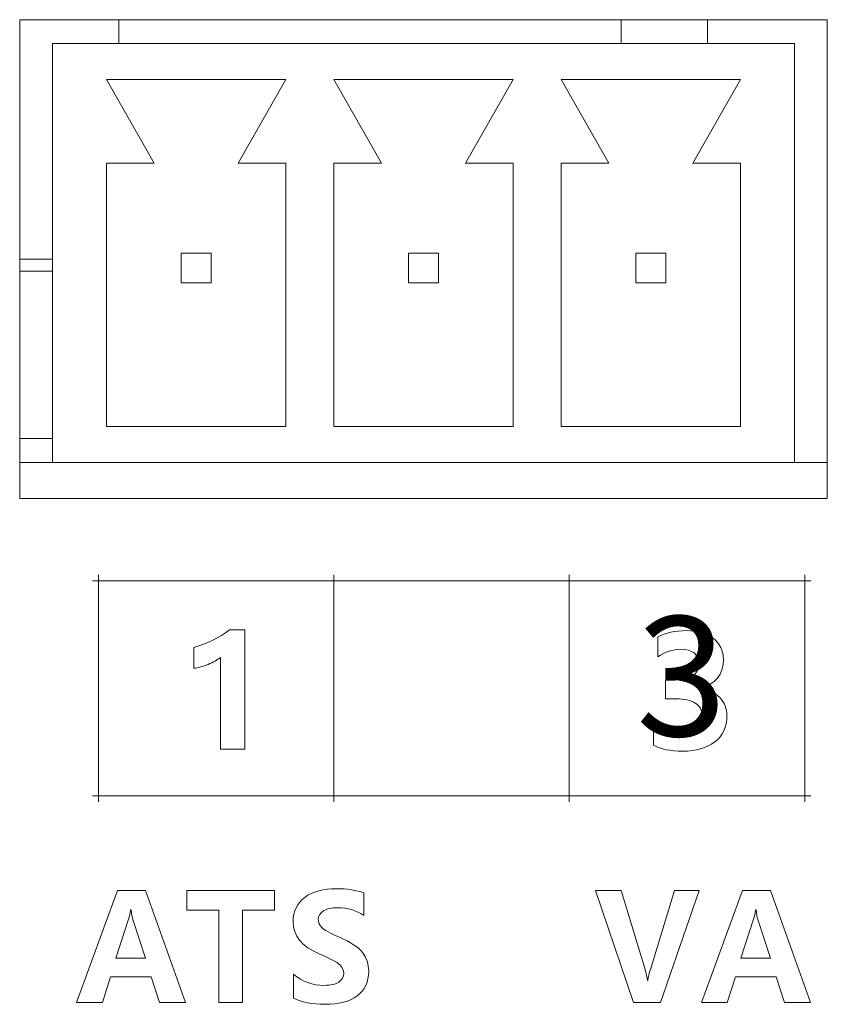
# Model space of a CAD drawing. Header units: millimetres. Extents: x -2516 to -1354, y 370 to 1898.
# Tile 49 of 53: x -1858 to -1845, y 987 to 1004. Entities that reach past the tile are written whole.
import ezdxf

# ---------------------------------------------------------------- set-up
doc = ezdxf.new("R2010")
doc.units = ezdxf.units.MM
doc.layers.add('FORMAT', color=7, linetype='Continuous')

msp = doc.modelspace()

# ---------------------------------------------------------------- linework, layer by layer
at = {"color": 7, "linetype": 'Continuous', "lineweight": 5}
for p, q in [((-1858.447, 1003.694), (-1858.447, 995.694)), ((-1844.947, 1003.694), (-1858.447, 1003.694)), ((-1856.791, 1003.694), (-1856.791, 1003.294)), ((-1848.391, 1003.694), (-1848.391, 1003.294)), ((-1846.951, 1003.694), (-1846.951, 1003.294)), ((-1844.947, 995.694), (-1844.947, 1003.694)), ((-1857.897, 1003.294), (-1845.497, 1003.294)), ((-1857.897, 996.294), (-1857.897, 1003.294)), ((-1845.497, 1003.294), (-1845.497, 996.294)), ((-1856.997, 1002.694), (-1856.197, 1001.294)), ((-1853.997, 1002.694), (-1856.997, 1002.694)), ((-1854.797, 1001.294), (-1853.997, 1002.694)), ((-1853.197, 1002.694), (-1852.397, 1001.294)), ((-1850.197, 1002.694), (-1853.197, 1002.694)), ((-1850.997, 1001.294), (-1850.197, 1002.694)), ((-1846.397, 1002.694), (-1849.397, 1002.694)), ((-1849.397, 1002.694), (-1848.597, 1001.294)), ((-1847.197, 1001.294), (-1846.397, 1002.694)), ((-1856.197, 1001.294), (-1856.997, 1001.294)), ((-1856.997, 1001.294), (-1856.997, 996.894)), ((-1853.997, 1001.294), (-1854.797, 1001.294)), ((-1853.997, 996.894), (-1853.997, 1001.294)), ((-1852.397, 1001.294), (-1853.197, 1001.294)), ((-1853.197, 1001.294), (-1853.197, 996.894)), ((-1850.197, 1001.294), (-1850.997, 1001.294)), ((-1850.197, 996.894), (-1850.197, 1001.294)), ((-1848.597, 1001.294), (-1849.397, 1001.294)), ((-1849.397, 1001.294), (-1849.397, 996.894)), ((-1846.397, 1001.294), (-1847.197, 1001.294)), ((-1846.397, 996.894), (-1846.397, 1001.294)), ((-1855.247, 999.794), (-1855.747, 999.794)), ((-1855.747, 999.794), (-1855.747, 999.294)), ((-1855.247, 999.294), (-1855.247, 999.794)), ((-1851.447, 999.794), (-1851.947, 999.794)), ((-1851.947, 999.794), (-1851.947, 999.294)), ((-1851.447, 999.294), (-1851.447, 999.794)), ((-1848.147, 999.794), (-1848.147, 999.294)), ((-1847.647, 999.794), (-1848.147, 999.794)), ((-1847.647, 999.294), (-1847.647, 999.794)), ((-1858.447, 999.694), (-1857.897, 999.694)), ((-1855.747, 999.294), (-1855.247, 999.294)), ((-1851.947, 999.294), (-1851.447, 999.294)), ((-1848.147, 999.294), (-1847.647, 999.294)), ((-1856.997, 996.894), (-1853.997, 996.894)), ((-1853.197, 996.894), (-1850.197, 996.894)), ((-1849.397, 996.894), (-1846.397, 996.894)), ((-1858.447, 996.694), (-1857.897, 996.694)), ((-1858.447, 996.294), (-1857.897, 996.294)), ((-1845.497, 996.294), (-1857.897, 996.294)), ((-1845.497, 996.294), (-1844.947, 996.294)), ((-1858.447, 995.694), (-1844.947, 995.694))]:
    msp.add_line(p, q, dxfattribs=at)
at = {"color": 8, "linetype": 'Continuous', "lineweight": 5}
msp.add_line((-1857.897, 999.494), (-1858.447, 999.494), dxfattribs=at)
at = {"layer": 'FORMAT', "color": 7, "lineweight": 5}
for points, knots in [([(-1857.13, 990.622), (-1857.13, 990.622), (-1857.13, 990.722), (-1857.13, 990.722), (-1857.13, 990.722), (-1857.13, 990.722), (-1857.13, 994.315), (-1857.13, 994.315), (-1857.13, 994.315), (-1857.13, 994.315), (-1857.13, 994.415), (-1857.13, 994.415)], [0, 0, 0, 0, 0.25, 0.25, 0.25, 0.25, 0.5, 0.5, 0.5, 0.5, 1, 1, 1, 1]), ([(-1853.195, 990.622), (-1853.195, 990.622), (-1853.195, 990.722), (-1853.195, 990.722), (-1853.195, 990.722), (-1853.195, 990.722), (-1853.195, 994.315), (-1853.195, 994.315), (-1853.195, 994.315), (-1853.195, 994.315), (-1853.195, 994.415), (-1853.195, 994.415)], [0, 0, 0, 0, 0.25, 0.25, 0.25, 0.25, 0.5, 0.5, 0.5, 0.5, 1, 1, 1, 1]), ([(-1849.259, 990.622), (-1849.259, 990.622), (-1849.259, 990.722), (-1849.259, 990.722), (-1849.259, 990.722), (-1849.259, 990.722), (-1849.259, 994.315), (-1849.259, 994.315), (-1849.259, 994.315), (-1849.259, 994.315), (-1849.259, 994.415), (-1849.259, 994.415)], [0, 0, 0, 0, 0.25, 0.25, 0.25, 0.25, 0.5, 0.5, 0.5, 0.5, 1, 1, 1, 1]), ([(-1845.323, 990.622), (-1845.323, 990.622), (-1845.323, 990.722), (-1845.323, 990.722), (-1845.323, 990.722), (-1845.323, 990.722), (-1845.323, 994.315), (-1845.323, 994.315), (-1845.323, 994.315), (-1845.323, 994.315), (-1845.323, 994.415), (-1845.323, 994.415)], [0, 0, 0, 0, 0.25, 0.25, 0.25, 0.25, 0.5, 0.5, 0.5, 0.5, 1, 1, 1, 1]), ([(-1857.23, 994.315), (-1857.23, 994.315), (-1857.13, 994.315), (-1857.13, 994.315), (-1857.13, 994.315), (-1857.13, 994.315), (-1853.195, 994.315), (-1853.195, 994.315), (-1853.195, 994.315), (-1853.195, 994.315), (-1849.259, 994.315), (-1849.259, 994.315), (-1849.259, 994.315), (-1849.259, 994.315), (-1845.323, 994.315), (-1845.323, 994.315), (-1845.323, 994.315), (-1845.323, 994.315), (-1845.223, 994.315), (-1845.223, 994.315)], [0, 0, 0, 0, 0.166667, 0.166667, 0.166667, 0.166667, 0.333333, 0.333333, 0.333333, 0.333333, 0.5, 0.5, 0.5, 0.5, 0.666667, 0.666667, 0.666667, 0.666667, 1, 1, 1, 1]), ([(-1854.682, 993.495), (-1854.682, 993.495), (-1854.682, 991.504), (-1854.682, 991.504), (-1854.682, 991.504), (-1854.682, 991.504), (-1855.091, 991.504), (-1855.091, 991.504), (-1855.091, 991.504), (-1855.091, 991.504), (-1855.091, 993.037), (-1855.091, 993.037), (-1855.091, 993.037), (-1855.141, 992.993), (-1855.21, 992.954), (-1855.298, 992.919), (-1855.298, 992.919), (-1855.385, 992.884), (-1855.464, 992.863), (-1855.537, 992.855), (-1855.537, 992.855), (-1855.537, 992.855), (-1855.537, 993.203), (-1855.537, 993.203), (-1855.537, 993.203), (-1855.308, 993.27), (-1855.109, 993.367), (-1854.942, 993.495), (-1854.942, 993.495), (-1854.942, 993.495), (-1854.682, 993.495), (-1854.682, 993.495)], [0, 0, 0, 0, 0.111111, 0.111111, 0.111111, 0.111111, 0.222222, 0.222222, 0.222222, 0.222222, 0.333333, 0.333333, 0.333333, 0.333333, 0.444444, 0.444444, 0.444444, 0.444444, 0.555556, 0.555556, 0.555556, 0.555556, 0.666667, 0.666667, 0.666667, 0.666667, 0.777778, 0.777778, 0.777778, 0.777778, 1, 1, 1, 1]), ([(-1847.852, 991.927), (-1847.722, 991.83), (-1847.571, 991.782), (-1847.397, 991.782), (-1847.397, 991.782), (-1847.288, 991.782), (-1847.2, 991.806), (-1847.136, 991.855), (-1847.136, 991.855), (-1847.071, 991.903), (-1847.039, 991.973), (-1847.039, 992.062), (-1847.039, 992.062), (-1847.039, 992.155), (-1847.077, 992.225), (-1847.154, 992.273), (-1847.154, 992.273), (-1847.23, 992.322), (-1847.338, 992.346), (-1847.476, 992.346), (-1847.476, 992.346), (-1847.476, 992.346), (-1847.65, 992.346), (-1847.65, 992.346), (-1847.65, 992.346), (-1847.65, 992.346), (-1847.65, 992.659), (-1847.65, 992.659), (-1847.65, 992.659), (-1847.65, 992.659), (-1847.49, 992.659), (-1847.49, 992.659), (-1847.49, 992.659), (-1847.229, 992.659), (-1847.098, 992.747), (-1847.098, 992.924), (-1847.098, 992.924), (-1847.098, 993.089), (-1847.198, 993.173), (-1847.398, 993.173), (-1847.398, 993.173), (-1847.529, 993.173), (-1847.656, 993.13), (-1847.779, 993.044), (-1847.779, 993.044), (-1847.779, 993.044), (-1847.779, 993.38), (-1847.779, 993.38), (-1847.779, 993.38), (-1847.646, 993.449), (-1847.488, 993.484), (-1847.306, 993.484), (-1847.306, 993.484), (-1847.121, 993.484), (-1846.971, 993.442), (-1846.857, 993.357), (-1846.857, 993.357), (-1846.742, 993.272), (-1846.684, 993.154), (-1846.684, 993.003), (-1846.684, 993.003), (-1846.684, 992.748), (-1846.813, 992.588), (-1847.072, 992.522), (-1847.072, 992.522), (-1847.072, 992.522), (-1847.072, 992.516), (-1847.072, 992.516), (-1847.072, 992.516), (-1846.936, 992.501), (-1846.827, 992.452), (-1846.746, 992.367), (-1846.746, 992.367), (-1846.665, 992.283), (-1846.624, 992.18), (-1846.624, 992.06), (-1846.624, 992.06), (-1846.624, 991.874), (-1846.691, 991.73), (-1846.827, 991.626), (-1846.827, 991.626), (-1846.962, 991.522), (-1847.143, 991.47), (-1847.368, 991.47), (-1847.368, 991.47), (-1847.569, 991.47), (-1847.73, 991.503), (-1847.852, 991.569), (-1847.852, 991.569), (-1847.852, 991.569), (-1847.852, 991.927), (-1847.852, 991.927)], [0, 0, 0, 0, 0.041667, 0.041667, 0.041667, 0.041667, 0.083333, 0.083333, 0.083333, 0.083333, 0.125, 0.125, 0.125, 0.125, 0.166667, 0.166667, 0.166667, 0.166667, 0.208333, 0.208333, 0.208333, 0.208333, 0.25, 0.25, 0.25, 0.25, 0.291667, 0.291667, 0.291667, 0.291667, 0.333333, 0.333333, 0.333333, 0.333333, 0.375, 0.375, 0.375, 0.375, 0.416667, 0.416667, 0.416667, 0.416667, 0.458333, 0.458333, 0.458333, 0.458333, 0.5, 0.5, 0.5, 0.5, 0.541667, 0.541667, 0.541667, 0.541667, 0.583333, 0.583333, 0.583333, 0.583333, 0.625, 0.625, 0.625, 0.625, 0.666667, 0.666667, 0.666667, 0.666667, 0.708333, 0.708333, 0.708333, 0.708333, 0.75, 0.75, 0.75, 0.75, 0.791667, 0.791667, 0.791667, 0.791667, 0.833333, 0.833333, 0.833333, 0.833333, 0.875, 0.875, 0.875, 0.875, 0.916667, 0.916667, 0.916667, 0.916667, 1, 1, 1, 1]), ([(-1857.23, 990.722), (-1857.23, 990.722), (-1857.13, 990.722), (-1857.13, 990.722), (-1857.13, 990.722), (-1857.13, 990.722), (-1853.195, 990.722), (-1853.195, 990.722), (-1853.195, 990.722), (-1853.195, 990.722), (-1849.259, 990.722), (-1849.259, 990.722), (-1849.259, 990.722), (-1849.259, 990.722), (-1845.323, 990.722), (-1845.323, 990.722), (-1845.323, 990.722), (-1845.323, 990.722), (-1845.223, 990.722), (-1845.223, 990.722)], [0, 0, 0, 0, 0.166667, 0.166667, 0.166667, 0.166667, 0.333333, 0.333333, 0.333333, 0.333333, 0.5, 0.5, 0.5, 0.5, 0.666667, 0.666667, 0.666667, 0.666667, 1, 1, 1, 1]), ([(-1855.673, 987.272), (-1855.673, 987.272), (-1856.107, 987.272), (-1856.107, 987.272), (-1856.107, 987.272), (-1856.107, 987.272), (-1856.247, 987.7), (-1856.247, 987.7), (-1856.247, 987.7), (-1856.247, 987.7), (-1856.926, 987.7), (-1856.926, 987.7), (-1856.926, 987.7), (-1856.926, 987.7), (-1857.063, 987.272), (-1857.063, 987.272), (-1857.063, 987.272), (-1857.063, 987.272), (-1857.495, 987.272), (-1857.495, 987.272), (-1857.495, 987.272), (-1857.495, 987.272), (-1856.811, 989.14), (-1856.811, 989.14), (-1856.811, 989.14), (-1856.811, 989.14), (-1856.343, 989.14), (-1856.343, 989.14), (-1856.343, 989.14), (-1856.343, 989.14), (-1855.673, 987.272), (-1855.673, 987.272)], [0, 0, 0, 0, 0.111111, 0.111111, 0.111111, 0.111111, 0.222222, 0.222222, 0.222222, 0.222222, 0.333333, 0.333333, 0.333333, 0.333333, 0.444444, 0.444444, 0.444444, 0.444444, 0.555556, 0.555556, 0.555556, 0.555556, 0.666667, 0.666667, 0.666667, 0.666667, 0.777778, 0.777778, 0.777778, 0.777778, 1, 1, 1, 1]), ([(-1854.187, 988.814), (-1854.187, 988.814), (-1854.72, 988.814), (-1854.72, 988.814), (-1854.72, 988.814), (-1854.72, 988.814), (-1854.72, 987.272), (-1854.72, 987.272), (-1854.72, 987.272), (-1854.72, 987.272), (-1855.119, 987.272), (-1855.119, 987.272), (-1855.119, 987.272), (-1855.119, 987.272), (-1855.119, 988.814), (-1855.119, 988.814), (-1855.119, 988.814), (-1855.119, 988.814), (-1855.651, 988.814), (-1855.651, 988.814), (-1855.651, 988.814), (-1855.651, 988.814), (-1855.651, 989.14), (-1855.651, 989.14), (-1855.651, 989.14), (-1855.651, 989.14), (-1854.187, 989.14), (-1854.187, 989.14), (-1854.187, 989.14), (-1854.187, 989.14), (-1854.187, 988.814), (-1854.187, 988.814)], [0, 0, 0, 0, 0.111111, 0.111111, 0.111111, 0.111111, 0.222222, 0.222222, 0.222222, 0.222222, 0.333333, 0.333333, 0.333333, 0.333333, 0.444444, 0.444444, 0.444444, 0.444444, 0.555556, 0.555556, 0.555556, 0.555556, 0.666667, 0.666667, 0.666667, 0.666667, 0.777778, 0.777778, 0.777778, 0.777778, 1, 1, 1, 1]), ([(-1853.87, 987.742), (-1853.72, 987.618), (-1853.549, 987.556), (-1853.358, 987.556), (-1853.358, 987.556), (-1853.249, 987.556), (-1853.168, 987.574), (-1853.113, 987.612), (-1853.113, 987.612), (-1853.058, 987.649), (-1853.031, 987.697), (-1853.031, 987.756), (-1853.031, 987.756), (-1853.031, 987.806), (-1853.053, 987.854), (-1853.096, 987.899), (-1853.096, 987.899), (-1853.139, 987.944), (-1853.254, 988.005), (-1853.44, 988.082), (-1853.44, 988.082), (-1853.732, 988.206), (-1853.877, 988.386), (-1853.877, 988.622), (-1853.877, 988.622), (-1853.877, 988.796), (-1853.811, 988.931), (-1853.679, 989.027), (-1853.679, 989.027), (-1853.547, 989.123), (-1853.372, 989.171), (-1853.154, 989.171), (-1853.154, 989.171), (-1852.972, 989.171), (-1852.818, 989.148), (-1852.695, 989.1), (-1852.695, 989.1), (-1852.695, 989.1), (-1852.695, 988.726), (-1852.695, 988.726), (-1852.695, 988.726), (-1852.82, 988.811), (-1852.967, 988.854), (-1853.135, 988.854), (-1853.135, 988.854), (-1853.233, 988.854), (-1853.311, 988.836), (-1853.37, 988.8), (-1853.37, 988.8), (-1853.428, 988.764), (-1853.458, 988.717), (-1853.458, 988.656), (-1853.458, 988.656), (-1853.458, 988.608), (-1853.438, 988.564), (-1853.398, 988.523), (-1853.398, 988.523), (-1853.357, 988.482), (-1853.258, 988.428), (-1853.1, 988.359), (-1853.1, 988.359), (-1852.914, 988.279), (-1852.786, 988.195), (-1852.717, 988.106), (-1852.717, 988.106), (-1852.647, 988.018), (-1852.613, 987.913), (-1852.613, 987.791), (-1852.613, 987.791), (-1852.613, 987.611), (-1852.676, 987.475), (-1852.803, 987.381), (-1852.803, 987.381), (-1852.93, 987.286), (-1853.111, 987.24), (-1853.344, 987.24), (-1853.344, 987.24), (-1853.558, 987.24), (-1853.734, 987.274), (-1853.87, 987.343), (-1853.87, 987.343), (-1853.87, 987.343), (-1853.87, 987.742), (-1853.87, 987.742)], [0, 0, 0, 0, 0.045455, 0.045455, 0.045455, 0.045455, 0.090909, 0.090909, 0.090909, 0.090909, 0.136364, 0.136364, 0.136364, 0.136364, 0.181818, 0.181818, 0.181818, 0.181818, 0.227273, 0.227273, 0.227273, 0.227273, 0.272727, 0.272727, 0.272727, 0.272727, 0.318182, 0.318182, 0.318182, 0.318182, 0.363636, 0.363636, 0.363636, 0.363636, 0.409091, 0.409091, 0.409091, 0.409091, 0.454545, 0.454545, 0.454545, 0.454545, 0.5, 0.5, 0.5, 0.5, 0.545455, 0.545455, 0.545455, 0.545455, 0.590909, 0.590909, 0.590909, 0.590909, 0.636364, 0.636364, 0.636364, 0.636364, 0.681818, 0.681818, 0.681818, 0.681818, 0.727273, 0.727273, 0.727273, 0.727273, 0.772727, 0.772727, 0.772727, 0.772727, 0.818182, 0.818182, 0.818182, 0.818182, 0.863636, 0.863636, 0.863636, 0.863636, 0.909091, 0.909091, 0.909091, 0.909091, 1, 1, 1, 1]), ([(-1847.086, 989.14), (-1847.086, 989.14), (-1847.734, 987.272), (-1847.734, 987.272), (-1847.734, 987.272), (-1847.734, 987.272), (-1848.184, 987.272), (-1848.184, 987.272), (-1848.184, 987.272), (-1848.184, 987.272), (-1848.824, 989.14), (-1848.824, 989.14), (-1848.824, 989.14), (-1848.824, 989.14), (-1848.395, 989.14), (-1848.395, 989.14), (-1848.395, 989.14), (-1848.395, 989.14), (-1847.991, 987.819), (-1847.991, 987.819), (-1847.991, 987.819), (-1847.971, 987.754), (-1847.959, 987.693), (-1847.954, 987.635), (-1847.954, 987.635), (-1847.954, 987.635), (-1847.947, 987.635), (-1847.947, 987.635), (-1847.947, 987.635), (-1847.94, 987.694), (-1847.926, 987.758), (-1847.905, 987.824), (-1847.905, 987.824), (-1847.905, 987.824), (-1847.502, 989.14), (-1847.502, 989.14), (-1847.502, 989.14), (-1847.502, 989.14), (-1847.086, 989.14), (-1847.086, 989.14)], [0, 0, 0, 0, 0.090909, 0.090909, 0.090909, 0.090909, 0.181818, 0.181818, 0.181818, 0.181818, 0.272727, 0.272727, 0.272727, 0.272727, 0.363636, 0.363636, 0.363636, 0.363636, 0.454545, 0.454545, 0.454545, 0.454545, 0.545455, 0.545455, 0.545455, 0.545455, 0.636364, 0.636364, 0.636364, 0.636364, 0.727273, 0.727273, 0.727273, 0.727273, 0.818182, 0.818182, 0.818182, 0.818182, 1, 1, 1, 1]), ([(-1845.229, 987.272), (-1845.229, 987.272), (-1845.663, 987.272), (-1845.663, 987.272), (-1845.663, 987.272), (-1845.663, 987.272), (-1845.803, 987.7), (-1845.803, 987.7), (-1845.803, 987.7), (-1845.803, 987.7), (-1846.482, 987.7), (-1846.482, 987.7), (-1846.482, 987.7), (-1846.482, 987.7), (-1846.619, 987.272), (-1846.619, 987.272), (-1846.619, 987.272), (-1846.619, 987.272), (-1847.051, 987.272), (-1847.051, 987.272), (-1847.051, 987.272), (-1847.051, 987.272), (-1846.367, 989.14), (-1846.367, 989.14), (-1846.367, 989.14), (-1846.367, 989.14), (-1845.899, 989.14), (-1845.899, 989.14), (-1845.899, 989.14), (-1845.899, 989.14), (-1845.229, 987.272), (-1845.229, 987.272)], [0, 0, 0, 0, 0.111111, 0.111111, 0.111111, 0.111111, 0.222222, 0.222222, 0.222222, 0.222222, 0.333333, 0.333333, 0.333333, 0.333333, 0.444444, 0.444444, 0.444444, 0.444444, 0.555556, 0.555556, 0.555556, 0.555556, 0.666667, 0.666667, 0.666667, 0.666667, 0.777778, 0.777778, 0.777778, 0.777778, 1, 1, 1, 1]), ([(-1856.341, 988.008), (-1856.341, 988.008), (-1856.553, 988.655), (-1856.553, 988.655), (-1856.553, 988.655), (-1856.567, 988.696), (-1856.576, 988.75), (-1856.582, 988.818), (-1856.582, 988.818), (-1856.582, 988.818), (-1856.593, 988.818), (-1856.593, 988.818), (-1856.593, 988.818), (-1856.598, 988.763), (-1856.608, 988.71), (-1856.626, 988.66), (-1856.626, 988.66), (-1856.626, 988.66), (-1856.839, 988.008), (-1856.839, 988.008), (-1856.839, 988.008), (-1856.839, 988.008), (-1856.341, 988.008), (-1856.341, 988.008)], [0, 0, 0, 0, 0.142857, 0.142857, 0.142857, 0.142857, 0.285714, 0.285714, 0.285714, 0.285714, 0.428571, 0.428571, 0.428571, 0.428571, 0.571429, 0.571429, 0.571429, 0.571429, 0.714286, 0.714286, 0.714286, 0.714286, 1, 1, 1, 1]), ([(-1845.897, 988.008), (-1845.897, 988.008), (-1846.109, 988.655), (-1846.109, 988.655), (-1846.109, 988.655), (-1846.123, 988.696), (-1846.132, 988.75), (-1846.138, 988.818), (-1846.138, 988.818), (-1846.138, 988.818), (-1846.149, 988.818), (-1846.149, 988.818), (-1846.149, 988.818), (-1846.154, 988.763), (-1846.164, 988.71), (-1846.182, 988.66), (-1846.182, 988.66), (-1846.182, 988.66), (-1846.395, 988.008), (-1846.395, 988.008), (-1846.395, 988.008), (-1846.395, 988.008), (-1845.897, 988.008), (-1845.897, 988.008)], [0, 0, 0, 0, 0.142857, 0.142857, 0.142857, 0.142857, 0.285714, 0.285714, 0.285714, 0.285714, 0.428571, 0.428571, 0.428571, 0.428571, 0.571429, 0.571429, 0.571429, 0.571429, 0.714286, 0.714286, 0.714286, 0.714286, 1, 1, 1, 1])]:
    msp.add_open_spline(points, degree=3, knots=knots, dxfattribs=at)

# ---------------------------------------------------------------- texts
at = {"lineweight": 5, "insert": (-1848.142, 993.722), "char_height": 2, "attachment_point": 1}
msp.add_mtext_dynamic_manual_height_columns('{\\fMicrosoft YaHei|b0|i0|c134|p34;3}', width=8.00379, gutter_width=17.5, heights=[0], dxfattribs=at)

doc.saveas('drawing.dxf')
